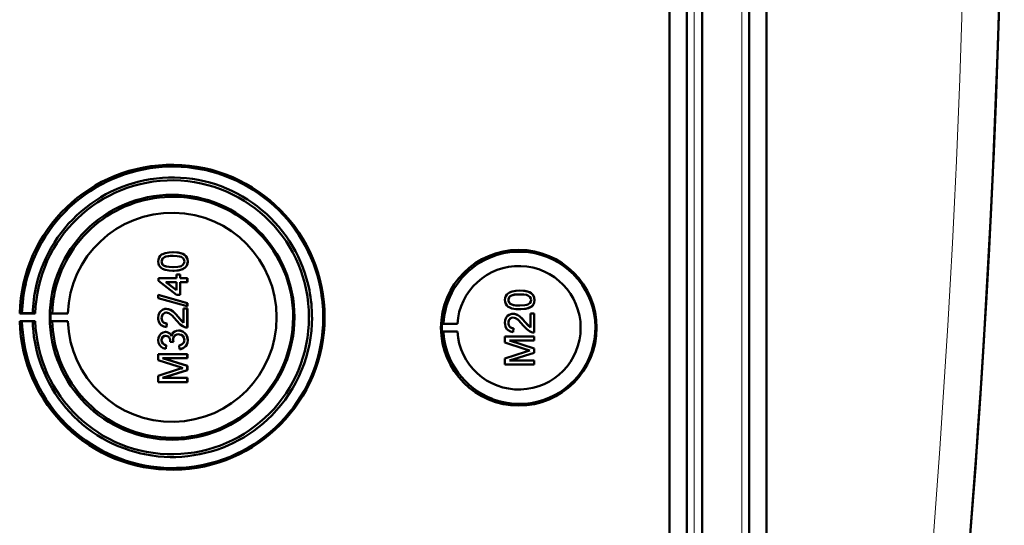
# Model space of a CAD drawing. Extents: x -2065 to 2446, y -2260 to 958.
# Tile 16 of 63: x 637 to 768, y -1806 to -1739. Entities that reach past the tile are written whole.
import ezdxf

# ---------------------------------------------------------------- set-up
doc = ezdxf.new("R2010")
doc.units = 0

msp = doc.modelspace()

# ---------------------------------------------------------------- linework, layer by layer
at = {"color": 7, "lineweight": 50}
for p, q in [((723.27, -1866.63), (723.27, -1518.6)), ((725.57, -1518.59), (725.57, -1866.65)), ((727.57, -1518.59), (727.57, -1866.65)), ((733.81, -1866.65), (733.81, -1518.59)), ((736.1, -1866.62), (736.1, -1518.61)), ((727.56, -1533.58), (727.56, -1846.38)), ((657.54, -1770.02), (657.55, -1770.02)), ((656.04, -1771.26), (656.04, -1771.26)), ((656.3, -1771.77), (656.31, -1771.77)), ((659.12, -1772.11), (659.13, -1772.11)), ((659.49, -1771.25), (659.5, -1771.25)), ((657.54, -1772.48), (657.55, -1772.48)), ((658.01, -1772.98), (658.51, -1772.98)), ((658.01, -1773.47), (658.01, -1772.98)), ((658.51, -1772.98), (658.51, -1773.47)), ((658.51, -1772.98), (658.51, -1773.47)), ((658.51, -1772.98), (658.51, -1772.98)), ((655.64, -1773.47), (658.01, -1773.47)), ((655.64, -1773.82), (655.64, -1773.47)), ((658.01, -1775.65), (655.64, -1773.82)), ((656.62, -1773.97), (658.01, -1775.04)), ((658.01, -1773.97), (656.62, -1773.97)), ((656.63, -1773.97), (658.02, -1775.04)), ((658.01, -1775.04), (658.01, -1773.97)), ((658.51, -1773.47), (659.44, -1773.47)), ((658.51, -1773.97), (658.51, -1775.65)), ((658.51, -1773.97), (658.51, -1775.65)), ((659.44, -1773.97), (658.51, -1773.97)), ((659.44, -1773.47), (659.44, -1773.97)), ((659.44, -1773.47), (659.45, -1773.47)), ((659.44, -1773.97), (659.45, -1773.97)), ((659.45, -1773.47), (659.45, -1773.97)), ((655.59, -1775.68), (659.44, -1776.77)), ((655.59, -1776.09), (655.59, -1775.68)), ((655.59, -1775.68), (655.6, -1775.68)), ((655.6, -1775.68), (659.45, -1776.77)), ((658.51, -1775.65), (658.01, -1775.65)), ((658.51, -1775.65), (658.51, -1775.65)), ((703.44, -1775.11), (703.44, -1775.11)), ((659.44, -1777.18), (655.59, -1776.09)), ((659.44, -1776.77), (659.44, -1777.18)), ((659.44, -1776.77), (659.45, -1776.77)), ((659.44, -1777.18), (659.45, -1777.18)), ((659.45, -1776.77), (659.45, -1777.18)), ((701.93, -1776.35), (701.94, -1776.35)), ((702.19, -1776.86), (702.2, -1776.86)), ((705.01, -1777.2), (705.02, -1777.2)), ((705.38, -1776.34), (705.39, -1776.34)), ((637.56, -1778.09), (637.26, -1778.13)), ((637.26, -1778.13), (639.32, -1778.13)), ((638.99, -1778.11), (637.56, -1778.09)), ((639.32, -1778.13), (638.99, -1778.11)), ((641.56, -1778.1), (641.35, -1778.13)), ((641.35, -1778.13), (643.63, -1778.13)), ((643.63, -1778.13), (641.56, -1778.1)), ((656.66, -1777.52), (656.66, -1777.52)), ((658.24, -1778.59), (658.95, -1779.35)), ((658.24, -1778.59), (658.24, -1778.59)), ((658.95, -1779.36), (658.95, -1777.47)), ((658.95, -1777.47), (659.44, -1777.47)), ((659.44, -1777.47), (659.44, -1779.99)), ((659.44, -1777.47), (659.45, -1777.47)), ((659.45, -1777.47), (659.45, -1779.99)), ((702.55, -1778.17), (702.55, -1778.17)), ((703.44, -1777.58), (703.44, -1777.58)), ((704.84, -1778.12), (705.34, -1778.12)), ((704.84, -1780), (704.84, -1778.12)), ((705.34, -1778.12), (705.34, -1780.64)), ((705.34, -1778.12), (705.34, -1780.64)), ((705.34, -1778.12), (705.34, -1778.12)), ((637.26, -1779.13), (637.56, -1779.18)), ((639.32, -1779.13), (637.26, -1779.13)), ((637.56, -1779.18), (638.99, -1779.16)), ((638.99, -1779.16), (639.32, -1779.13)), ((641.56, -1779.17), (641.35, -1779.13)), ((641.35, -1779.13), (643.63, -1779.13)), ((643.63, -1779.13), (641.56, -1779.17)), ((656.04, -1778.72), (656.04, -1778.72)), ((656.73, -1779.45), (656.68, -1779.94)), ((656.68, -1779.94), (656.69, -1779.94)), ((656.74, -1779.45), (656.69, -1779.94)), ((656.73, -1779.45), (656.74, -1779.45)), ((693.14, -1779.52), (693.34, -1779.49)), ((693.14, -1779.52), (695.18, -1779.52)), ((693.34, -1779.49), (695.18, -1779.52)), ((701.93, -1779.36), (701.94, -1779.36)), ((704.13, -1779.24), (704.84, -1780)), ((704.13, -1779.24), (704.13, -1779.24)), ((656.57, -1780.58), (656.58, -1780.58)), ((658.28, -1780.39), (658.29, -1780.39)), ((659.44, -1779.99), (659.45, -1779.99)), ((693.14, -1780.52), (693.34, -1780.55)), ((693.14, -1780.52), (695.18, -1780.52)), ((693.34, -1780.55), (695.18, -1780.52)), ((701.48, -1781.18), (705.34, -1781.18)), ((701.48, -1781.99), (701.48, -1781.18)), ((702.62, -1780.09), (702.57, -1780.59)), ((702.57, -1780.59), (702.58, -1780.59)), ((702.63, -1780.09), (702.58, -1780.59)), ((702.62, -1780.09), (702.63, -1780.1)), ((705.34, -1780.64), (705.34, -1780.64)), ((705.34, -1781.18), (705.34, -1781.72)), ((705.34, -1781.18), (705.34, -1781.72)), ((705.34, -1781.18), (705.34, -1781.18)), ((656.04, -1781.67), (656.04, -1781.67)), ((656.63, -1782.31), (656.58, -1782.81)), ((656.64, -1782.31), (656.59, -1782.81)), ((656.63, -1782.31), (656.64, -1782.31)), ((657.17, -1781.87), (657.18, -1781.8)), ((657.62, -1781.92), (657.17, -1781.87)), ((657.56, -1781.6), (657.57, -1781.6)), ((657.62, -1781.92), (657.62, -1781.92)), ((658.41, -1782.86), (658.36, -1782.36)), ((659.49, -1781.66), (659.5, -1781.66)), ((704.14, -1782.84), (701.48, -1781.99)), ((702.08, -1781.72), (705.34, -1782.75)), ((702.08, -1781.72), (705.34, -1782.75)), ((705.34, -1781.72), (702.08, -1781.72)), ((705.34, -1781.72), (705.34, -1781.72)), ((655.59, -1783.5), (659.44, -1783.5)), ((655.59, -1784.31), (655.59, -1783.5)), ((656.58, -1782.81), (656.59, -1782.81)), ((658.41, -1782.86), (658.41, -1782.86)), ((659.44, -1783.5), (659.44, -1784.04)), ((659.44, -1783.5), (659.45, -1783.5)), ((659.45, -1783.5), (659.45, -1784.04)), ((701.48, -1784.07), (704.19, -1783.21)), ((705.34, -1783.32), (702.08, -1784.34)), ((705.34, -1783.32), (702.08, -1784.34)), ((705.34, -1782.75), (705.34, -1783.32)), ((705.34, -1782.75), (705.34, -1783.32)), ((705.34, -1782.75), (705.34, -1782.75)), ((705.34, -1783.32), (705.34, -1783.32)), ((658.25, -1785.16), (655.59, -1784.31)), ((656.18, -1784.04), (659.44, -1785.07)), ((659.44, -1784.04), (656.18, -1784.04)), ((656.19, -1784.04), (659.45, -1785.07)), ((659.44, -1784.04), (659.45, -1784.04)), ((659.44, -1785.07), (659.44, -1785.64)), ((659.44, -1785.07), (659.45, -1785.07)), ((659.45, -1785.07), (659.45, -1785.64)), ((701.48, -1784.89), (701.48, -1784.07)), ((705.34, -1784.89), (701.48, -1784.89)), ((702.08, -1784.34), (705.34, -1784.34)), ((705.34, -1784.34), (705.34, -1784.89)), ((705.34, -1784.34), (705.34, -1784.89)), ((705.34, -1784.34), (705.34, -1784.34)), ((705.34, -1784.89), (705.34, -1784.89)), ((655.59, -1786.39), (658.29, -1785.52)), ((655.59, -1787.2), (655.59, -1786.39)), ((659.44, -1785.64), (656.18, -1786.66)), ((659.45, -1785.64), (656.19, -1786.66)), ((659.44, -1785.64), (659.45, -1785.64)), ((659.44, -1787.2), (655.59, -1787.2)), ((656.18, -1786.66), (659.44, -1786.66)), ((659.44, -1786.66), (659.44, -1787.2)), ((659.44, -1786.66), (659.45, -1786.66)), ((659.44, -1787.2), (659.45, -1787.2)), ((659.45, -1786.66), (659.45, -1787.2))]:
    msp.add_line(p, q, dxfattribs=at)
at = {"color": 7, "lineweight": 18}
for p, q in [((726.53, -1518.59), (726.53, -1866.65)), ((732.85, -1866.65), (732.85, -1518.59))]:
    msp.add_line(p, q, dxfattribs=at)
at = {"color": 7, "lineweight": 50}
for points in [[(655.59, -1771.25), (655.62, -1770.99), (655.7, -1770.74), (655.84, -1770.52), (656.04, -1770.34), (656.19, -1770.26), (656.52, -1770.13), (657.04, -1770.04), (657.54, -1770.02)], [(657.55, -1770.51), (656.99, -1770.54), (656.62, -1770.6), (656.44, -1770.66), (656.28, -1770.77), (656.15, -1770.91), (656.05, -1771.17), (656.04, -1771.26)], [(657.54, -1770.51), (657.17, -1770.52), (656.86, -1770.55), (656.58, -1770.61), (656.44, -1770.66), (656.18, -1770.85), (656.05, -1771.11), (656.04, -1771.26)], [(657.54, -1770.02), (658.07, -1770.04), (658.58, -1770.13), (658.83, -1770.22), (659.06, -1770.35), (659.25, -1770.53), (659.39, -1770.75), (659.47, -1771), (659.49, -1771.25)], [(659.05, -1771.25), (659.02, -1771.07), (658.88, -1770.83), (658.63, -1770.65), (658.42, -1770.58), (658.1, -1770.53), (657.54, -1770.51)], [(657.55, -1770.02), (658.05, -1770.04), (658.23, -1770.06), (658.72, -1770.18), (659.07, -1770.36), (659.32, -1770.61), (659.47, -1770.94), (659.5, -1771.25)], [(657.54, -1772.48), (657.02, -1772.46), (656.51, -1772.37), (656.14, -1772.22), (656.03, -1772.15), (655.83, -1771.97), (655.69, -1771.75), (655.61, -1771.5), (655.59, -1771.25)], [(656.04, -1771.26), (656.07, -1771.43), (656.22, -1771.69), (656.31, -1771.77)], [(656.04, -1771.26), (656.05, -1771.38), (656.13, -1771.59), (656.3, -1771.77)], [(656.3, -1771.77), (656.64, -1771.91), (657.02, -1771.97), (657.54, -1771.99)], [(656.31, -1771.77), (656.71, -1771.92), (657.04, -1771.97), (657.55, -1771.99)], [(657.54, -1771.99), (658.2, -1771.95), (658.47, -1771.9), (658.61, -1771.86), (658.87, -1771.68), (659.02, -1771.44), (659.05, -1771.25)], [(659.12, -1772.11), (658.84, -1772.27), (658.36, -1772.42), (657.71, -1772.48), (657.54, -1772.48)], [(659.13, -1772.11), (658.7, -1772.33), (658.22, -1772.44), (657.55, -1772.48)], [(659.49, -1771.25), (659.44, -1771.63), (659.31, -1771.9), (659.12, -1772.11)], [(659.5, -1771.25), (659.45, -1771.63), (659.26, -1771.97), (659.13, -1772.11)], [(701.48, -1776.34), (701.51, -1776.08), (701.59, -1775.83), (701.73, -1775.61), (701.93, -1775.43), (702.09, -1775.35), (702.42, -1775.22), (702.93, -1775.13), (703.44, -1775.11)], [(703.43, -1775.6), (703.06, -1775.61), (702.75, -1775.64), (702.47, -1775.7), (702.33, -1775.75), (702.08, -1775.94), (701.94, -1776.2), (701.93, -1776.35)], [(703.44, -1775.6), (702.88, -1775.63), (702.51, -1775.69), (702.33, -1775.75), (702.17, -1775.86), (702.04, -1776), (701.94, -1776.26), (701.94, -1776.35)], [(704.94, -1776.34), (704.91, -1776.16), (704.77, -1775.92), (704.52, -1775.74), (704.31, -1775.68), (703.99, -1775.62), (703.43, -1775.6)], [(703.44, -1775.11), (703.94, -1775.13), (704.12, -1775.15), (704.61, -1775.27), (704.96, -1775.45), (705.21, -1775.7), (705.36, -1776.03), (705.39, -1776.34)], [(703.44, -1775.11), (703.96, -1775.13), (704.47, -1775.22), (704.72, -1775.31), (704.95, -1775.44), (705.14, -1775.62), (705.29, -1775.84), (705.36, -1776.09), (705.38, -1776.34)], [(703.44, -1777.58), (702.91, -1777.55), (702.4, -1777.46), (702.03, -1777.31), (701.92, -1777.24), (701.73, -1777.06), (701.58, -1776.84), (701.51, -1776.59), (701.48, -1776.34)], [(701.93, -1776.35), (701.94, -1776.47), (702.03, -1776.69), (702.19, -1776.86)], [(701.94, -1776.35), (701.96, -1776.52), (702.11, -1776.78), (702.2, -1776.86)], [(702.19, -1776.86), (702.54, -1777), (702.91, -1777.06), (703.43, -1777.08)], [(702.2, -1776.86), (702.6, -1777.01), (702.93, -1777.06), (703.44, -1777.08)], [(703.43, -1777.08), (704.09, -1777.04), (704.36, -1776.99), (704.5, -1776.95), (704.77, -1776.77), (704.91, -1776.53), (704.94, -1776.34)], [(705.02, -1777.2), (704.59, -1777.42), (704.11, -1777.53), (703.44, -1777.58)], [(705.01, -1777.2), (704.73, -1777.36), (704.25, -1777.51), (703.6, -1777.57), (703.44, -1777.58)], [(705.38, -1776.34), (705.33, -1776.72), (705.21, -1776.99), (705.01, -1777.2)], [(705.39, -1776.34), (705.34, -1776.72), (705.16, -1777.07), (705.02, -1777.2)], [(655.59, -1778.71), (655.63, -1778.35), (655.76, -1778.02), (655.93, -1777.81), (656.15, -1777.65), (656.48, -1777.53), (656.66, -1777.52)], [(656.67, -1778.02), (656.46, -1778.05), (656.32, -1778.13), (656.18, -1778.26), (656.1, -1778.42), (656.04, -1778.72)], [(656.66, -1778.02), (656.45, -1778.05), (656.27, -1778.16), (656.14, -1778.32), (656.06, -1778.51), (656.04, -1778.72)], [(656.66, -1777.52), (656.95, -1777.56), (657.29, -1777.7), (657.55, -1777.87), (657.96, -1778.27), (658.24, -1778.59)], [(656.66, -1777.52), (656.85, -1777.54), (657.23, -1777.66), (657.56, -1777.88), (657.84, -1778.15), (658.24, -1778.59)], [(658, -1779.05), (657.42, -1778.41), (657.29, -1778.29), (657, -1778.1), (656.66, -1778.02)], [(658.24, -1778.59), (658.64, -1779.07), (658.95, -1779.36)], [(701.48, -1779.35), (701.52, -1779), (701.65, -1778.67), (701.82, -1778.46), (702.04, -1778.29), (702.38, -1778.18), (702.55, -1778.17)], [(702.55, -1778.66), (702.34, -1778.7), (702.16, -1778.8), (702.03, -1778.96), (701.95, -1779.16), (701.93, -1779.36)], [(702.56, -1778.66), (702.36, -1778.7), (702.21, -1778.78), (702.07, -1778.91), (701.99, -1779.06), (701.94, -1779.36)], [(702.55, -1778.17), (702.84, -1778.2), (703.18, -1778.34), (703.44, -1778.52), (703.85, -1778.92), (704.13, -1779.24)], [(702.55, -1778.17), (702.74, -1778.18), (703.12, -1778.31), (703.45, -1778.53), (703.74, -1778.8), (704.13, -1779.24)], [(703.89, -1779.7), (703.31, -1779.06), (703.18, -1778.94), (702.89, -1778.74), (702.55, -1778.66)], [(656.68, -1779.94), (656.32, -1779.87), (656, -1779.69), (655.86, -1779.56), (655.68, -1779.24), (655.6, -1778.88), (655.59, -1778.71)], [(656.04, -1778.72), (656.07, -1778.94), (656.13, -1779.11), (656.3, -1779.32), (656.55, -1779.43), (656.74, -1779.45)], [(656.04, -1778.72), (656.1, -1779.05), (656.22, -1779.25), (656.4, -1779.38), (656.62, -1779.44), (656.73, -1779.45)], [(659.1, -1779.94), (658.84, -1779.82), (658.49, -1779.58), (658, -1779.05)], [(702.57, -1780.59), (702.21, -1780.51), (701.89, -1780.34), (701.75, -1780.21), (701.57, -1779.89), (701.49, -1779.53), (701.48, -1779.35)], [(701.93, -1779.36), (701.99, -1779.7), (702.11, -1779.89), (702.29, -1780.03), (702.51, -1780.09), (702.62, -1780.09)], [(701.94, -1779.36), (701.96, -1779.59), (702.02, -1779.76), (702.19, -1779.96), (702.44, -1780.07), (702.63, -1780.09)], [(704.99, -1780.59), (704.73, -1780.47), (704.38, -1780.22), (703.89, -1779.7)], [(704.13, -1779.24), (704.53, -1779.72), (704.84, -1780)], [(655.59, -1781.68), (655.63, -1781.36), (655.76, -1781.05), (655.97, -1780.8), (656.26, -1780.64), (656.57, -1780.58)], [(656.6, -1781.08), (656.42, -1781.1), (656.2, -1781.24), (656.08, -1781.45), (656.04, -1781.67)], [(656.59, -1781.08), (656.41, -1781.11), (656.25, -1781.19), (656.09, -1781.4), (656.04, -1781.67)], [(656.57, -1780.58), (656.77, -1780.61), (656.95, -1780.68), (657.11, -1780.79), (657.29, -1781.02), (657.34, -1781.11)], [(656.58, -1780.58), (656.77, -1780.61), (656.96, -1780.68), (657.12, -1780.79), (657.25, -1780.94), (657.34, -1781.1)], [(657.18, -1781.8), (657.16, -1781.59), (657.03, -1781.3), (656.89, -1781.16), (656.79, -1781.11), (656.59, -1781.08)], [(657.34, -1781.11), (657.42, -1780.87), (657.58, -1780.66), (657.79, -1780.5), (658.03, -1780.41), (658.28, -1780.39)], [(658.28, -1780.88), (658.06, -1780.91), (657.85, -1781.01), (657.76, -1781.09), (657.63, -1781.28), (657.57, -1781.49), (657.56, -1781.6)], [(658.29, -1780.88), (658.06, -1780.91), (657.89, -1780.99), (657.69, -1781.19), (657.58, -1781.46), (657.57, -1781.6)], [(658.28, -1780.39), (658.48, -1780.4), (658.85, -1780.53), (659.16, -1780.77), (659.38, -1781.09), (659.48, -1781.47), (659.49, -1781.66)], [(659.05, -1781.64), (659.04, -1781.52), (658.97, -1781.29), (658.83, -1781.09), (658.63, -1780.95), (658.4, -1780.89), (658.28, -1780.88)], [(658.29, -1780.39), (658.68, -1780.45), (658.91, -1780.56), (659.12, -1780.72), (659.28, -1780.91), (659.45, -1781.27), (659.5, -1781.66)], [(656.58, -1782.81), (656.26, -1782.72), (655.98, -1782.55), (655.76, -1782.3), (655.63, -1782), (655.59, -1781.68)], [(656.04, -1781.67), (656.07, -1781.86), (656.14, -1782.03), (656.27, -1782.16), (656.42, -1782.26), (656.64, -1782.31)], [(656.04, -1781.67), (656.06, -1781.86), (656.2, -1782.11), (656.36, -1782.23), (656.63, -1782.31)], [(658.36, -1782.36), (658.57, -1782.3), (658.77, -1782.21), (658.99, -1781.96), (659.05, -1781.64)], [(659.5, -1781.66), (659.46, -1782.01), (659.37, -1782.24), (659.23, -1782.45), (658.96, -1782.68), (658.62, -1782.82), (658.41, -1782.86)], [(659.49, -1781.66), (659.45, -1782.01), (659.3, -1782.34), (659.06, -1782.6), (658.91, -1782.7), (658.58, -1782.83), (658.41, -1782.86)]]:
    msp.add_lwpolyline(points, dxfattribs=at)
for centre, radius, start, end in [((-699.21, -1692.62), 1466.77, 351.97557, 8.02443), ((-699.21, -1692.61), 1466.77, 353.02402, 6.97598), ((657.5, -1778.62), 19.93, 50.1361, 128.2004), ((657.46, -1778.62), 18.48, 89.1424, 128.1635), ((657.47, -1778.62), 18.48, 50.1161, 89.1447), ((657.5, -1778.63), 19.95, 128.2036, 167.2203), ((657.5, -1778.63), 15.94, 88.9947, 127.951), ((657.5, -1778.63), 15.95, 359.9892, 88.9827), ((657.47, -1778.63), 18.49, 128.1643, 167.1689), ((657.49, -1778.63), 19.95, 11.1205, 50.1356), ((657.46, -1778.63), 18.49, 11.116, 50.1205), ((657.51, -1778.63), 15.95, 127.9515, 166.8926), ((703.38, -1780.01), 10.06, 44.2296, 121.6614), ((703.39, -1780.02), 10.07, 121.6654, 176.9908), ((703.38, -1780.02), 10.07, 326.8449, 44.2344), ((657.44, -1778.64), 13.82, 182.051, 0.0219), ((657.49, -1778.64), 19.94, 276.3924, 0.0094), ((657.49, -1778.63), 15.95, 315.4977, 0.0019), ((657.46, -1778.63), 18.49, 315.426, 0.0019), ((659.41, -1779.02), 0.972, 251.2031, 271.7229), ((703.39, -1780.02), 10.06, 183.0071, 249.4136), ((705.31, -1779.67), 0.972, 251.2031, 271.7229), ((658.8, -1781.56), 1.24, 182.0275, 197.0123), ((658.81, -1781.56), 1.24, 181.9991, 197.0331), ((657.51, -1778.64), 15.95, 198.6388, 237.5823), ((712.76, -1756.1), 28.1, 252.1439, 253.4495), ((713.86, -1813.64), 31.94, 106.5638, 107.6251), ((657.5, -1778.64), 19.94, 198.3281, 237.347), ((657.47, -1778.64), 18.49, 198.3768, 237.3843), ((666.87, -1758.41), 28.1, 252.1439, 253.4495), ((667.96, -1815.96), 31.94, 106.5638, 107.6251), ((703.38, -1780.03), 10.06, 249.4231, 326.8509), ((657.5, -1778.64), 15.94, 276.5435, 315.4973), ((657.46, -1778.64), 18.48, 276.4067, 315.4286), ((657.5, -1778.64), 15.94, 237.5832, 276.5411), ((657.46, -1778.65), 18.48, 237.382, 276.4107), ((657.5, -1778.65), 19.93, 237.3481, 276.3815)]:
    msp.add_arc(centre, radius, start, end, dxfattribs=at)
at = {"color": 7, "lineweight": 18}
msp.add_arc((-699.12, -1692.62), 1461.81, 353.16554, 6.83446, dxfattribs=at)
at = {"color": 7, "lineweight": 50}
for centre, major_axis, start_param, end_param in [((657.43, -1778.63), (0, 20.18), 1.595577, 7.829201), ((657.43, -1778.63), (0, 18.12), 1.598396, 7.826382), ((657.43, -1778.63), (0, 16.2), 1.570796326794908, 7.853981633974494), ((657.44, -1778.63), (0, 13.83), 4.712389, 7.817815), ((703.31, -1780.02), (0, 10.3), 4.712389, 10.995574), ((703.33, -1780.02), (0, -8.17), 4.773641, 10.934322), ((657.5, -1778.63), (0, 19.95), 1.347646, 1.543386), ((657.45, -1778.63), (0, 18.48), 1.346623, 1.542431), ((657.5, -1778.63), (0, 15.95), 1.341927, 1.537397), ((657.45, -1778.63), (0, 18.5), 4.712389, 4.9064), ((657.5, -1778.63), (0, 19.94), 4.712389, 4.906582), ((657.45, -1778.63), (0, 16.12), 1.539765, 1.601828), ((657.5, -1778.63), (0, 19.95), 1.598207, 1.890813), ((657.45, -1778.63), (0, 18.48), 1.599161, 1.891848), ((657.5, -1778.63), (0, 15.95), 1.604196, 1.896234), ((703.34, -1780.02), (0, 10.21), 1.521815, 1.619778)]:
    msp.add_ellipse(centre, major_axis=major_axis, ratio=0.999657, start_param=start_param, end_param=end_param, dxfattribs=at)

doc.saveas('drawing.dxf')
